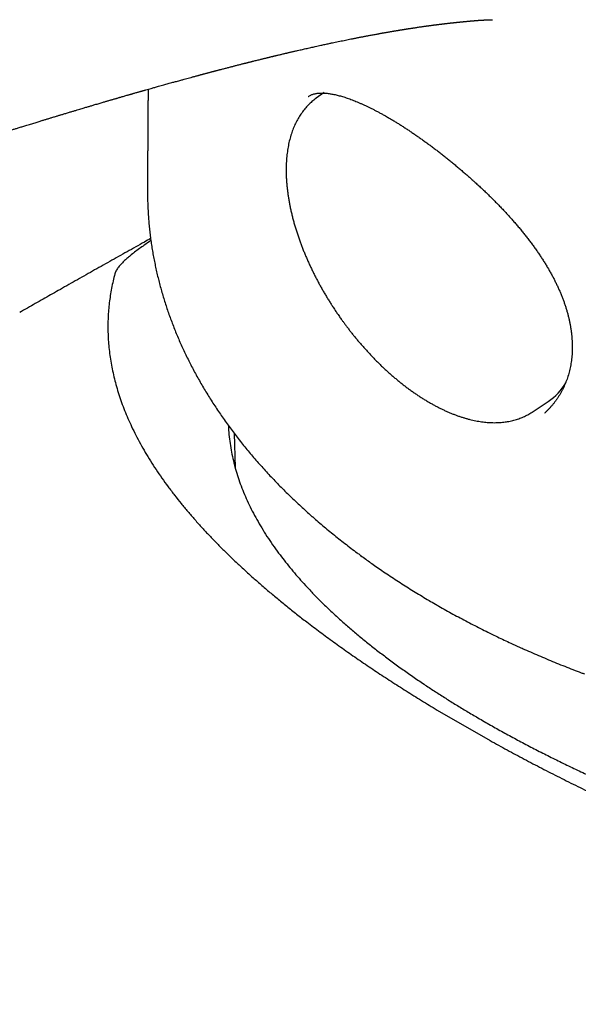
# Model space of a CAD drawing. Header units: millimetres. Extents: x 8 to 551, y 12 to 391.
# Tile 8 of 19: x 477 to 492, y 132 to 158. Entities that reach past the tile are written whole.
import ezdxf

# ---------------------------------------------------------------- set-up
doc = ezdxf.new("R2010")
doc.units = ezdxf.units.MM

msp = doc.modelspace()

# ---------------------------------------------------------------- linework, layer by layer
at = {"color": 7, "linetype": 'Continuous', "lineweight": 30}
for p, q in [((484.547, 155.799), (484.535, 155.79)), ((484.762, 155.954), (484.547, 155.799)), ((480.04, 153.34), (480.04, 153.341)), ((490.319, 147.416), (490.747, 147.698)), ((490.306, 147.407), (490.319, 147.416)), ((490.644, 147.386), (490.645, 147.387)), ((482.354, 146.849), (482.383, 145.926)), ((482.371, 145.969), (482.379, 146.027)), ((487.778, 139.454), (489.192, 138.638))]:
    msp.add_line(p, q, dxfattribs=at)
msp.add_arc((489.931, 148.918), 1.468, 303.7803, 330.7362, dxfattribs=at)
for points, knots in [([(488.013, 157.797), (488.022, 157.798), (488.037, 157.799), (488.058, 157.802), (488.075, 157.804), (488.087, 157.805), (488.098, 157.806), (488.108, 157.808), (488.121, 157.809), (488.136, 157.811), (488.155, 157.813), (488.174, 157.815), (488.194, 157.817), (488.211, 157.819), (488.225, 157.821), (488.238, 157.822), (488.252, 157.824), (488.265, 157.825), (488.278, 157.826), (488.29, 157.828), (488.301, 157.829), (488.31, 157.83), (488.321, 157.831), (488.336, 157.833), (488.354, 157.834), (488.374, 157.836), (488.389, 157.838), (488.402, 157.839), (488.413, 157.841), (488.427, 157.842), (488.447, 157.844), (488.471, 157.846), (488.498, 157.849), (488.524, 157.851), (488.551, 157.854), (488.575, 157.856), (488.6, 157.859), (488.619, 157.86), (488.636, 157.862), (488.649, 157.863), (488.663, 157.864), (488.674, 157.865), (488.684, 157.866), (488.692, 157.867), (488.7, 157.867), (488.709, 157.868), (488.72, 157.869), (488.734, 157.87), (488.749, 157.871), (488.762, 157.873), (488.776, 157.874), (488.789, 157.875), (488.802, 157.876), (488.812, 157.876), (488.82, 157.877), (488.828, 157.878), (488.837, 157.878), (488.847, 157.879), (488.859, 157.88), (488.871, 157.881), (488.882, 157.882), (488.893, 157.882), (488.906, 157.883), (488.921, 157.884), (488.935, 157.885), (488.947, 157.886), (488.959, 157.887), (488.973, 157.888), (488.986, 157.888), (488.998, 157.889), (489.007, 157.89), (489.016, 157.89), (489.025, 157.891), (489.034, 157.891), (489.043, 157.892), (489.05, 157.892), (489.056, 157.892), (489.063, 157.893), (489.069, 157.893), (489.078, 157.894), (489.089, 157.894), (489.1, 157.895), (489.108, 157.895), (489.117, 157.895), (489.126, 157.896), (489.136, 157.896), (489.144, 157.896), (489.15, 157.897), (489.156, 157.897), (489.161, 157.897), (489.166, 157.897), (489.174, 157.897), (489.182, 157.898), (489.191, 157.898), (489.198, 157.898), (489.206, 157.898), (489.211, 157.898), (489.216, 157.898), (489.221, 157.899), (489.226, 157.899), (489.23, 157.899), (489.234, 157.899), (489.237, 157.899), (489.241, 157.899), (489.244, 157.899), (489.247, 157.899), (489.249, 157.899), (489.25, 157.899), (489.252, 157.899), (489.253, 157.899), (489.254, 157.899), (489.255, 157.899), (489.256, 157.899), (489.256, 157.899), (489.257, 157.899), (489.257, 157.899), (489.258, 157.899), (489.258, 157.899), (489.257, 157.899), (489.258, 157.899), (489.258, 157.899), (489.258, 157.899)], [0, 0, 0, 0, 0.011207, 0.020406, 0.0276, 0.032794, 0.037164, 0.04166, 0.046277, 0.054594, 0.062655, 0.072204, 0.081024, 0.089093, 0.095432, 0.100978, 0.107241, 0.114147, 0.119916, 0.125821, 0.130976, 0.135246, 0.139748, 0.145847, 0.157234, 0.166888, 0.174413, 0.180656, 0.185923, 0.192845, 0.202271, 0.215188, 0.228942, 0.244481, 0.256195, 0.272148, 0.284925, 0.297439, 0.304739, 0.313217, 0.321026, 0.327703, 0.333356, 0.338309, 0.342708, 0.347305, 0.353562, 0.36408, 0.373412, 0.381279, 0.388897, 0.399444, 0.406898, 0.413335, 0.419021, 0.424092, 0.429796, 0.437062, 0.444814, 0.45419, 0.462135, 0.469374, 0.478473, 0.490315, 0.501352, 0.509939, 0.519055, 0.531053, 0.543681, 0.552327, 0.560533, 0.567594, 0.576046, 0.584691, 0.592969, 0.599752, 0.605401, 0.611039, 0.617454, 0.625698, 0.638846, 0.650254, 0.659321, 0.668184, 0.679512, 0.692808, 0.702926, 0.710653, 0.717596, 0.724653, 0.732216, 0.741001, 0.756821, 0.771339, 0.783748, 0.796375, 0.80755, 0.816456, 0.826974, 0.839066, 0.850519, 0.859429, 0.868044, 0.877734, 0.890009, 0.901324, 0.910294, 0.915866, 0.921749, 0.92906, 0.937203, 0.945097, 0.951211, 0.956726, 0.96228, 0.968327, 0.976033, 0.984012, 0.990942, 0.996723, 1, 1, 1, 1]), ([(449.491, 149.77), (449.491, 149.77), (449.507, 149.766), (449.536, 149.76), (449.577, 149.751), (449.618, 149.743), (449.657, 149.735), (449.7, 149.726), (449.74, 149.718), (449.781, 149.71), (449.822, 149.703), (449.861, 149.695), (449.903, 149.688), (449.941, 149.681), (449.98, 149.674), (450.018, 149.667), (450.055, 149.661), (450.093, 149.655), (450.133, 149.648), (450.173, 149.642), (450.207, 149.636), (450.238, 149.631), (450.27, 149.626), (450.304, 149.621), (450.351, 149.614), (450.402, 149.607), (450.461, 149.599), (450.514, 149.591), (450.565, 149.585), (450.606, 149.579), (450.638, 149.575), (450.67, 149.571), (450.704, 149.567), (450.739, 149.563), (450.771, 149.559), (450.802, 149.555), (450.835, 149.552), (450.87, 149.548), (450.908, 149.543), (450.945, 149.539), (450.99, 149.535), (451.038, 149.53), (451.096, 149.524), (451.147, 149.519), (451.191, 149.515), (451.226, 149.512), (451.255, 149.509), (451.283, 149.507), (451.31, 149.505), (451.34, 149.502), (451.375, 149.499), (451.415, 149.496), (451.459, 149.492), (451.502, 149.489), (451.545, 149.486), (451.586, 149.483), (451.629, 149.48), (451.706, 149.475), (451.82, 149.467), (451.968, 149.459), (452.113, 149.451), (452.253, 149.444), (452.356, 149.44), (452.427, 149.437), (452.474, 149.435), (452.527, 149.433), (452.58, 149.432), (452.629, 149.43), (452.676, 149.429), (452.722, 149.427), (452.767, 149.426), (452.808, 149.425), (452.847, 149.424), (452.886, 149.423), (452.923, 149.422), (452.959, 149.422), (452.997, 149.421), (453.037, 149.42), (453.082, 149.42), (453.134, 149.419), (453.186, 149.418), (453.233, 149.418), (453.279, 149.418), (453.326, 149.417), (453.375, 149.417), (453.422, 149.417), (453.467, 149.417), (453.514, 149.417), (453.564, 149.417), (453.62, 149.417), (453.681, 149.418), (453.738, 149.418), (453.791, 149.419), (453.837, 149.419), (453.881, 149.42), (453.92, 149.421), (453.962, 149.421), (454.008, 149.422), (454.062, 149.423), (454.116, 149.425), (454.164, 149.426), (454.205, 149.427), (454.239, 149.428), (454.276, 149.429), (454.311, 149.43), (454.344, 149.431), (454.374, 149.432), (454.406, 149.433), (454.442, 149.434), (454.482, 149.436), (454.521, 149.437), (454.557, 149.439), (454.59, 149.44), (454.621, 149.441), (454.652, 149.443), (454.686, 149.444), (454.723, 149.446), (454.765, 149.448), (454.809, 149.45), (454.852, 149.452), (454.892, 149.454), (454.928, 149.456), (454.965, 149.458), (455.004, 149.46), (455.044, 149.462), (455.083, 149.464), (455.129, 149.467), (455.182, 149.47), (455.242, 149.474), (455.301, 149.478), (455.36, 149.482), (455.418, 149.485), (455.466, 149.489), (455.502, 149.491), (455.528, 149.493), (455.554, 149.495), (455.58, 149.497), (455.61, 149.499), (455.645, 149.502), (455.684, 149.505), (455.726, 149.508), (455.766, 149.511), (455.802, 149.514), (455.839, 149.517), (455.878, 149.521), (455.922, 149.524), (455.969, 149.528), (456.02, 149.533), (456.08, 149.538), (456.148, 149.544), (456.215, 149.551), (456.274, 149.556), (456.326, 149.561), (456.38, 149.567), (456.441, 149.573), (456.501, 149.579), (456.559, 149.585), (456.609, 149.59), (456.653, 149.595), (456.691, 149.599), (456.723, 149.603), (456.755, 149.606), (456.789, 149.61), (456.826, 149.614), (456.869, 149.619), (456.917, 149.625), (456.966, 149.63), (457.013, 149.636), (457.056, 149.641), (457.095, 149.646), (457.132, 149.65), (457.169, 149.655), (457.209, 149.66), (457.254, 149.665), (457.303, 149.672), (457.355, 149.678), (457.405, 149.685), (457.451, 149.691), (457.494, 149.696), (457.535, 149.702), (457.576, 149.707), (457.613, 149.712), (457.647, 149.717), (457.68, 149.722), (457.716, 149.727), (457.758, 149.732), (457.807, 149.739), (457.858, 149.747), (457.907, 149.754), (457.953, 149.76), (457.998, 149.767), (458.047, 149.774), (458.098, 149.782), (458.154, 149.79), (458.21, 149.799), (458.264, 149.807), (458.31, 149.814), (458.348, 149.82), (458.382, 149.825), (458.419, 149.831), (458.461, 149.838), (458.509, 149.845), (458.561, 149.854), (458.616, 149.863), (458.669, 149.872), (458.718, 149.88), (458.764, 149.887), (458.807, 149.894), (458.846, 149.901), (458.886, 149.908), (458.927, 149.915), (458.971, 149.922), (459.013, 149.93), (459.055, 149.937), (459.094, 149.944), (459.127, 149.95), (459.157, 149.955), (459.189, 149.961), (459.225, 149.967), (459.272, 149.976), (459.328, 149.986), (459.393, 149.997), (459.456, 150.009), (459.515, 150.02), (459.568, 150.03), (459.61, 150.038), (459.644, 150.044), (459.677, 150.051), (459.718, 150.058), (459.765, 150.067), (459.81, 150.076), (459.85, 150.084), (459.883, 150.09), (459.911, 150.096), (459.936, 150.1), (459.961, 150.105), (459.989, 150.111), (460.027, 150.118), (460.074, 150.128), (460.128, 150.139), (460.186, 150.15), (460.244, 150.162), (460.299, 150.173), (460.35, 150.184), (460.401, 150.194), (460.452, 150.205), (460.507, 150.216), (460.565, 150.228), (460.625, 150.241), (460.687, 150.254), (460.75, 150.267), (460.808, 150.28), (460.863, 150.292), (460.93, 150.306), (461.012, 150.324), (461.11, 150.346), (461.204, 150.367), (461.299, 150.388), (461.391, 150.409), (461.47, 150.427), (461.536, 150.442), (461.589, 150.454), (461.644, 150.467), (461.699, 150.48), (461.749, 150.492), (461.791, 150.501), (461.825, 150.509), (461.859, 150.517), (461.897, 150.526), (461.944, 150.538), (461.998, 150.55), (462.055, 150.564), (462.11, 150.577), (462.159, 150.589), (462.2, 150.599), (462.237, 150.608), (462.275, 150.617), (462.319, 150.628), (462.365, 150.639), (462.405, 150.649), (462.438, 150.657), (462.464, 150.664), (462.489, 150.67), (462.512, 150.676), (462.533, 150.681), (462.553, 150.686), (462.574, 150.691), (462.6, 150.698), (462.633, 150.706), (462.671, 150.716), (462.71, 150.725), (462.746, 150.734), (462.779, 150.743), (462.81, 150.751), (462.84, 150.758), (462.868, 150.765), (462.893, 150.772), (462.914, 150.777), (462.932, 150.782), (462.952, 150.787), (462.975, 150.793), (463.003, 150.8), (463.038, 150.809), (463.075, 150.819), (463.114, 150.828), (463.15, 150.838), (463.19, 150.848), (463.233, 150.86), (463.278, 150.871), (463.318, 150.882), (463.356, 150.892), (463.395, 150.902), (463.441, 150.914), (463.496, 150.929), (463.558, 150.945), (463.622, 150.962), (463.674, 150.976), (463.711, 150.986), (463.738, 150.993), (463.768, 151.001), (463.803, 151.011), (463.853, 151.024), (463.913, 151.041), (463.98, 151.059), (464.041, 151.076), (464.096, 151.091), (464.142, 151.103), (464.181, 151.114), (464.212, 151.123), (464.237, 151.13), (464.257, 151.135), (464.277, 151.141), (464.301, 151.147), (464.332, 151.156), (464.366, 151.165), (464.409, 151.177), (464.46, 151.192), (464.518, 151.208), (464.57, 151.222), (464.616, 151.235), (464.657, 151.247), (464.698, 151.259), (464.747, 151.272), (464.803, 151.288), (464.863, 151.305), (464.925, 151.323), (464.986, 151.341), (465.045, 151.357), (465.099, 151.373), (465.148, 151.387), (465.192, 151.4), (465.234, 151.412), (465.275, 151.424), (465.317, 151.436), (465.36, 151.449), (465.409, 151.463), (465.464, 151.479), (465.517, 151.495), (465.567, 151.509), (465.608, 151.521), (465.646, 151.533), (465.679, 151.542), (465.705, 151.55), (465.726, 151.556), (465.743, 151.561), (465.762, 151.567), (465.785, 151.573), (465.816, 151.583), (465.857, 151.595), (465.9, 151.608), (465.94, 151.619), (465.971, 151.629), (465.996, 151.636), (466.019, 151.643), (466.044, 151.65), (466.072, 151.659), (466.124, 151.674), (466.197, 151.696), (466.288, 151.724), (466.375, 151.75), (466.46, 151.776), (466.536, 151.799), (466.604, 151.819), (466.664, 151.838), (466.725, 151.856), (466.784, 151.875), (466.841, 151.892), (466.898, 151.909), (466.957, 151.927), (467.02, 151.947), (467.086, 151.967), (467.15, 151.987), (467.211, 152.006), (467.268, 152.023), (467.325, 152.041), (467.386, 152.06), (467.457, 152.082), (467.533, 152.106), (467.609, 152.13), (467.68, 152.152), (467.747, 152.173), (467.816, 152.194), (467.904, 152.222), (468.014, 152.256), (468.113, 152.288), (468.184, 152.31), (468.223, 152.322), (468.257, 152.333), (468.288, 152.343), (468.323, 152.354), (468.366, 152.368), (468.416, 152.384), (468.467, 152.4), (468.518, 152.416), (468.566, 152.431), (468.614, 152.447), (468.666, 152.463), (468.723, 152.481), (468.786, 152.502), (468.851, 152.522), (468.916, 152.543), (468.979, 152.563), (469.037, 152.582), (469.093, 152.6), (469.153, 152.619), (469.22, 152.64), (469.293, 152.664), (469.367, 152.688), (469.459, 152.718), (469.565, 152.752), (469.682, 152.789), (469.794, 152.826), (469.904, 152.861), (470.007, 152.895), (470.102, 152.926), (470.192, 152.955), (470.284, 152.985), (470.376, 153.015), (470.464, 153.043), (470.544, 153.069), (470.619, 153.094), (470.69, 153.117), (470.758, 153.139), (470.822, 153.16), (470.883, 153.18), (470.944, 153.2), (471.011, 153.222), (471.088, 153.247), (471.172, 153.274), (471.264, 153.304), (471.363, 153.337), (471.471, 153.372), (471.587, 153.41), (471.705, 153.448), (471.827, 153.488), (471.95, 153.528), (472.08, 153.571), (472.216, 153.615), (472.354, 153.66), (472.49, 153.704), (472.619, 153.747), (472.742, 153.787), (472.866, 153.827), (472.989, 153.867), (473.111, 153.907), (473.225, 153.943), (473.329, 153.977), (473.425, 154.008), (473.508, 154.035), (473.58, 154.058), (473.641, 154.078), (473.699, 154.096), (473.756, 154.115), (473.816, 154.134), (473.88, 154.155), (473.947, 154.177), (474.021, 154.2), (474.095, 154.224), (474.17, 154.248), (474.245, 154.272), (474.322, 154.296), (474.397, 154.321), (474.476, 154.346), (474.558, 154.372), (474.643, 154.399), (474.723, 154.425), (474.801, 154.449), (474.878, 154.474), (474.957, 154.499), (475.033, 154.523), (475.108, 154.547), (475.181, 154.57), (475.256, 154.594), (475.336, 154.619), (475.417, 154.645), (475.498, 154.67), (475.574, 154.694), (475.646, 154.717), (475.718, 154.739), (475.788, 154.761), (475.861, 154.784), (475.935, 154.807), (476.011, 154.831), (476.087, 154.854), (476.16, 154.877), (476.237, 154.901), (476.316, 154.926), (476.398, 154.951), (476.48, 154.977), (476.552, 154.999), (476.612, 155.018), (476.661, 155.033), (476.71, 155.048), (476.762, 155.064), (476.821, 155.082), (476.883, 155.101), (476.946, 155.12), (477.005, 155.138), (477.063, 155.156), (477.118, 155.173), (477.168, 155.188), (477.21, 155.201), (477.247, 155.212), (477.284, 155.224), (477.323, 155.235), (477.364, 155.248), (477.405, 155.26), (477.446, 155.273), (477.49, 155.286), (477.535, 155.3), (477.581, 155.314), (477.624, 155.327), (477.662, 155.338), (477.696, 155.349), (477.73, 155.359), (477.767, 155.37), (477.809, 155.383), (477.855, 155.397), (477.903, 155.411), (477.952, 155.426), (478.012, 155.444), (478.081, 155.464), (478.158, 155.488), (478.228, 155.508), (478.29, 155.527), (478.343, 155.543), (478.392, 155.557), (478.438, 155.571), (478.479, 155.583), (478.52, 155.595), (478.563, 155.608), (478.611, 155.622), (478.663, 155.638), (478.72, 155.654), (478.776, 155.671), (478.828, 155.686), (478.875, 155.7), (478.916, 155.712), (478.954, 155.723), (478.991, 155.734), (479.027, 155.745), (479.063, 155.755), (479.098, 155.765), (479.134, 155.776), (479.171, 155.786), (479.206, 155.797), (479.239, 155.806), (479.271, 155.816), (479.306, 155.826), (479.345, 155.837), (479.389, 155.85), (479.437, 155.864), (479.483, 155.877), (479.522, 155.888), (479.552, 155.897), (479.575, 155.904), (479.593, 155.909), (479.609, 155.913), (479.626, 155.918), (479.648, 155.924), (479.678, 155.933), (479.715, 155.944), (479.753, 155.954), (479.789, 155.965), (479.82, 155.974), (479.849, 155.982), (479.873, 155.989), (479.891, 155.994), (479.905, 155.998), (479.919, 156.002), (479.935, 156.006), (479.952, 156.011), (479.971, 156.016), (480.033, 156.034), (480.12, 156.059), (480.235, 156.091), (480.348, 156.123), (480.468, 156.156), (480.594, 156.192), (480.707, 156.223), (480.821, 156.254), (480.921, 156.282), (481.013, 156.307), (481.09, 156.328), (481.165, 156.348), (481.242, 156.369), (481.305, 156.386), (481.352, 156.399), (481.383, 156.407), (481.414, 156.416), (481.442, 156.423), (481.467, 156.43), (481.489, 156.436), (481.511, 156.442), (481.536, 156.448), (481.564, 156.456), (481.592, 156.463), (481.619, 156.47), (481.649, 156.478), (481.68, 156.487), (481.711, 156.495), (481.738, 156.502), (481.76, 156.508), (481.781, 156.513), (481.803, 156.519), (481.827, 156.525), (481.851, 156.532), (481.876, 156.538), (481.903, 156.545), (481.929, 156.552), (481.953, 156.559), (481.973, 156.564), (481.99, 156.568), (482.016, 156.575), (482.051, 156.584), (482.097, 156.596), (482.143, 156.608), (482.189, 156.62), (482.232, 156.631), (482.274, 156.642), (482.314, 156.652), (482.353, 156.662), (482.392, 156.672), (482.435, 156.683), (482.479, 156.694), (482.523, 156.705), (482.561, 156.715), (482.595, 156.724), (482.621, 156.73), (482.64, 156.735), (482.657, 156.74), (482.677, 156.744), (482.7, 156.75), (482.725, 156.757), (482.752, 156.763), (482.779, 156.77), (482.805, 156.777), (482.828, 156.782), (482.857, 156.79), (482.894, 156.799), (482.942, 156.811), (482.995, 156.824), (483.044, 156.836), (483.086, 156.846), (483.122, 156.855), (483.156, 156.864), (483.188, 156.871), (483.214, 156.878), (483.238, 156.883), (483.262, 156.889), (483.29, 156.896), (483.321, 156.904), (483.352, 156.911), (483.381, 156.918), (483.406, 156.924), (483.426, 156.929), (483.446, 156.934), (483.467, 156.939), (483.493, 156.945), (483.527, 156.953), (483.568, 156.963), (483.61, 156.973), (483.652, 156.983), (483.692, 156.992), (483.728, 157.001), (483.759, 157.008), (483.789, 157.015), (483.822, 157.023), (483.86, 157.032), (483.9, 157.041), (483.94, 157.05), (483.979, 157.059), (484.048, 157.075), (484.144, 157.097), (484.273, 157.126), (484.398, 157.155), (484.531, 157.184), (484.658, 157.212), (484.782, 157.239), (484.886, 157.261), (484.977, 157.28), (485.056, 157.297), (485.134, 157.314), (485.213, 157.33), (485.288, 157.345), (485.363, 157.361), (485.437, 157.376), (485.504, 157.389), (485.559, 157.4), (485.601, 157.408), (485.642, 157.416), (485.684, 157.425), (485.728, 157.433), (485.77, 157.441), (485.809, 157.449), (485.843, 157.455), (485.874, 157.461), (485.902, 157.466), (485.931, 157.472), (485.97, 157.479), (486.017, 157.488), (486.071, 157.498), (486.122, 157.507), (486.171, 157.516), (486.211, 157.524), (486.245, 157.53), (486.275, 157.535), (486.305, 157.541), (486.335, 157.546), (486.365, 157.551), (486.393, 157.556), (486.42, 157.561), (486.446, 157.565), (486.474, 157.57), (486.501, 157.575), (486.531, 157.58), (486.564, 157.586), (486.599, 157.592), (486.632, 157.597), (486.661, 157.602), (486.687, 157.607), (486.71, 157.61), (486.732, 157.614), (486.752, 157.617), (486.771, 157.621), (486.79, 157.624), (486.809, 157.627), (486.829, 157.63), (486.851, 157.633), (486.873, 157.637), (486.896, 157.641), (486.918, 157.644), (486.939, 157.648), (486.956, 157.65), (486.971, 157.653), (486.99, 157.656), (487.014, 157.659), (487.041, 157.664), (487.066, 157.668), (487.091, 157.671), (487.114, 157.675), (487.139, 157.679), (487.17, 157.683), (487.21, 157.689), (487.258, 157.696), (487.307, 157.704), (487.353, 157.71), (487.394, 157.716), (487.433, 157.722), (487.467, 157.727), (487.497, 157.731), (487.524, 157.734), (487.553, 157.738), (487.585, 157.743), (487.617, 157.747), (487.645, 157.751), (487.67, 157.754), (487.692, 157.757), (487.713, 157.76), (487.732, 157.762), (487.749, 157.765), (487.766, 157.767), (487.785, 157.769), (487.809, 157.772), (487.837, 157.776), (487.868, 157.779), (487.894, 157.783), (487.917, 157.785), (487.937, 157.788), (487.959, 157.791), (487.985, 157.794), (488.003, 157.796), (488.013, 157.797)], [0, 0, 0, 0, 0.0000157, 0.0010063, 0.0019181, 0.0026777, 0.003654, 0.0044391, 0.0053993, 0.0062848, 0.0070372, 0.0080676, 0.008793, 0.0097353, 0.0105427, 0.0113006, 0.0122052, 0.0128985, 0.0137606, 0.0147655, 0.0154597, 0.0159764, 0.0167165, 0.0175116, 0.0181827, 0.0197245, 0.0207568, 0.021989, 0.0231467, 0.023991, 0.024645, 0.0251815, 0.0260516, 0.0268179, 0.0274676, 0.0281036, 0.0288113, 0.0295435, 0.0303527, 0.0312557, 0.0319546, 0.0332594, 0.0343498, 0.0356589, 0.0365497, 0.0371912, 0.037902, 0.0384356, 0.0389829, 0.0396725, 0.0403446, 0.0412599, 0.0423088, 0.0431756, 0.0440539, 0.0450771, 0.0458478, 0.046835, 0.050116, 0.0533401, 0.0565694, 0.0597184, 0.0625116, 0.063389, 0.0643829, 0.0656317, 0.0668509, 0.0678835, 0.0688362, 0.0699606, 0.0709323, 0.0717749, 0.0726466, 0.0735212, 0.0743009, 0.0750861, 0.075922, 0.0767535, 0.0777143, 0.0789161, 0.0801258, 0.0811427, 0.0819962, 0.083138, 0.0842618, 0.0852256, 0.0862333, 0.0871928, 0.088298, 0.089505, 0.0908771, 0.092287, 0.0932869, 0.0943437, 0.0952908, 0.0961348, 0.0969183, 0.0980626, 0.0991726, 0.1004221, 0.101616, 0.1023186, 0.1031017, 0.1039069, 0.1047071, 0.105445, 0.1060317, 0.1066904, 0.1075273, 0.1084401, 0.1092957, 0.1100903, 0.1108028, 0.1114704, 0.1121475, 0.1128566, 0.1136563, 0.1146077, 0.1155992, 0.1165666, 0.1174449, 0.1182317, 0.1189587, 0.1198853, 0.1207492, 0.1215912, 0.1224853, 0.123751, 0.125137, 0.126387, 0.1276931, 0.1290213, 0.1302239, 0.1308336, 0.1313999, 0.1319611, 0.1325262, 0.1331385, 0.1339181, 0.134813, 0.1357783, 0.1366748, 0.1374704, 0.1381387, 0.1391078, 0.1400478, 0.1410582, 0.1421944, 0.1434443, 0.1450607, 0.1466616, 0.1478756, 0.1489766, 0.1501428, 0.1514735, 0.152965, 0.1541349, 0.1553244, 0.1562998, 0.1570816, 0.1578013, 0.1584843, 0.1592109, 0.1600089, 0.1609655, 0.1620947, 0.1632074, 0.1642339, 0.1651881, 0.1660703, 0.166864, 0.1676122, 0.1685159, 0.1695437, 0.1706412, 0.1718022, 0.1729734, 0.1740082, 0.1748811, 0.1757912, 0.1767555, 0.1776105, 0.1783177, 0.1790275, 0.1797918, 0.1807004, 0.181866, 0.1830812, 0.1841343, 0.1851419, 0.1861544, 0.1871666, 0.1883741, 0.1896128, 0.1908984, 0.1921382, 0.1932683, 0.1940016, 0.1946903, 0.1955216, 0.196483, 0.1975072, 0.1987593, 0.200033, 0.2012013, 0.2022798, 0.203333, 0.2043172, 0.2051651, 0.2059791, 0.2070178, 0.2079616, 0.2089197, 0.2098918, 0.2107932, 0.2115183, 0.2121225, 0.212837, 0.2136796, 0.2145932, 0.2160195, 0.2174916, 0.2189399, 0.2203178, 0.221504, 0.2225194, 0.2231441, 0.2238297, 0.2247812, 0.2259405, 0.2269906, 0.2278878, 0.2286359, 0.2292669, 0.22979, 0.2303156, 0.2309617, 0.2317284, 0.2328918, 0.2341374, 0.2354531, 0.2368479, 0.2380649, 0.2392204, 0.2403506, 0.2414879, 0.2427748, 0.2441, 0.245468, 0.2468842, 0.2483497, 0.2497309, 0.2509033, 0.2520749, 0.2543804, 0.2564815, 0.2588007, 0.2608783, 0.2629821, 0.2651487, 0.2663334, 0.2675523, 0.2688093, 0.2701053, 0.2713844, 0.2722541, 0.2729957, 0.2737327, 0.2746126, 0.2756353, 0.2769933, 0.2783142, 0.2795973, 0.2807566, 0.2817338, 0.2824548, 0.2833276, 0.2843592, 0.2854643, 0.2865178, 0.2871496, 0.2877609, 0.2883487, 0.2888889, 0.2893763, 0.2898107, 0.290239, 0.2908206, 0.2916084, 0.2925573, 0.2934745, 0.2943143, 0.2950767, 0.2957617, 0.2965142, 0.2971549, 0.2977188, 0.2982086, 0.2986242, 0.2990136, 0.2995623, 0.3002213, 0.3010297, 0.3019542, 0.3028509, 0.3037031, 0.3045109, 0.3056612, 0.306706, 0.307639, 0.3084604, 0.3093422, 0.3104153, 0.3116408, 0.3132189, 0.3147432, 0.316175, 0.3168021, 0.3173984, 0.3180538, 0.3188803, 0.3198628, 0.3215796, 0.3231516, 0.3245786, 0.3258607, 0.3269896, 0.3278531, 0.3285821, 0.3291766, 0.3296391, 0.3300151, 0.3305806, 0.3313355, 0.3321701, 0.3329879, 0.3344065, 0.3357717, 0.3370509, 0.3381423, 0.3390384, 0.3399212, 0.34107, 0.342465, 0.3439062, 0.3453748, 0.3468503, 0.3482468, 0.3495545, 0.350706, 0.3517464, 0.3527005, 0.353667, 0.3546551, 0.3556971, 0.3568062, 0.3581183, 0.3596332, 0.360621, 0.3616616, 0.3625884, 0.3633598, 0.3639856, 0.3644504, 0.3648346, 0.3652698, 0.3657577, 0.3665225, 0.3674991, 0.3686883, 0.3696198, 0.3703607, 0.3709088, 0.3714166, 0.3720138, 0.3727004, 0.3734353, 0.3757516, 0.3779699, 0.3800306, 0.3820243, 0.3840949, 0.3855016, 0.386947, 0.388428, 0.3899182, 0.3912876, 0.3925482, 0.3940065, 0.3955705, 0.3971806, 0.398793, 0.4002564, 0.4015893, 0.4029649, 0.4044333, 0.4060492, 0.4081001, 0.4099817, 0.4116704, 0.4132693, 0.414904, 0.4166784, 0.4197537, 0.4229601, 0.424, 0.4249553, 0.4257932, 0.4265144, 0.4272536, 0.4283667, 0.4296581, 0.4309502, 0.4321852, 0.4333645, 0.434532, 0.4357097, 0.4372233, 0.4387714, 0.4403685, 0.4420145, 0.4435988, 0.4450252, 0.4463018, 0.4477819, 0.4494493, 0.4513011, 0.4531864, 0.4550186, 0.4581577, 0.4610799, 0.463778, 0.4665013, 0.4693379, 0.4714552, 0.4736942, 0.4760549, 0.4784354, 0.4806353, 0.4826491, 0.484477, 0.4863082, 0.4880347, 0.4896601, 0.4911845, 0.492623, 0.4943577, 0.4962977, 0.4984431, 0.5007937, 0.5033497, 0.5061111, 0.5090778, 0.5122498, 0.5152665, 0.518448, 0.5217946, 0.5253061, 0.5289642, 0.532468, 0.5358128, 0.5389985, 0.5420251, 0.5454209, 0.5485912, 0.5515361, 0.5542553, 0.5567491, 0.5590172, 0.560778, 0.5623738, 0.5638216, 0.5653156, 0.5669105, 0.5685752, 0.5703371, 0.5722459, 0.5743707, 0.5762264, 0.5782208, 0.5803038, 0.5823095, 0.5842246, 0.5865955, 0.5888301, 0.5909963, 0.5930089, 0.5950441, 0.5971356, 0.5993282, 0.6011738, 0.6031284, 0.6051919, 0.6072499, 0.6095579, 0.6117117, 0.6137214, 0.6156654, 0.6175599, 0.6194958, 0.6213968, 0.6234359, 0.6255128, 0.6275504, 0.6295488, 0.6315091, 0.6337732, 0.6359922, 0.6382207, 0.6404594, 0.6418554, 0.6431414, 0.6444102, 0.6458488, 0.6474625, 0.6492437, 0.6509301, 0.652564, 0.6541455, 0.6556745, 0.6570964, 0.6582109, 0.6591814, 0.6601337, 0.6612922, 0.6623503, 0.6635136, 0.6646688, 0.6658019, 0.667122, 0.6684103, 0.6696023, 0.6706503, 0.6715544, 0.6724349, 0.6734604, 0.6746319, 0.675934, 0.6772721, 0.6786302, 0.6800083, 0.682212, 0.6843762, 0.686457, 0.6880588, 0.6895444, 0.6909131, 0.692172, 0.6933248, 0.6944101, 0.6955813, 0.6969308, 0.6984231, 0.7000045, 0.7016745, 0.7031171, 0.7044386, 0.7055963, 0.7065963, 0.7076144, 0.7087319, 0.7096753, 0.7106573, 0.7116758, 0.7127307, 0.7137447, 0.7146172, 0.7155348, 0.7164964, 0.717606, 0.7188494, 0.7202152, 0.7217033, 0.7227297, 0.723584, 0.7242465, 0.7247173, 0.7251115, 0.7255906, 0.7261557, 0.727026, 0.7280926, 0.7293741, 0.7302297, 0.73116, 0.7320483, 0.7327301, 0.7332117, 0.7335707, 0.733971, 0.7344156, 0.7349045, 0.7354378, 0.7360269, 0.7402464, 0.7429263, 0.7459717, 0.749972, 0.7533184, 0.756987, 0.7597824, 0.7632942, 0.7656615, 0.7679065, 0.7700478, 0.7722574, 0.7746513, 0.7755615, 0.7764762, 0.7773954, 0.7782553, 0.7789757, 0.7795969, 0.7802072, 0.7809618, 0.7818146, 0.7826471, 0.7834533, 0.7842331, 0.7852723, 0.7862203, 0.7870118, 0.7876461, 0.7881883, 0.7888537, 0.7896626, 0.790314, 0.7910455, 0.7918569, 0.7927095, 0.7934315, 0.7940023, 0.794461, 0.7949784, 0.7962742, 0.7976798, 0.7990757, 0.8004381, 0.8017349, 0.80299, 0.8042451, 0.8053573, 0.8064981, 0.807786, 0.8092098, 0.8105263, 0.8117188, 0.8127481, 0.81358, 0.8140501, 0.8145462, 0.8151326, 0.8158208, 0.8166549, 0.8174156, 0.818269, 0.8191162, 0.8198258, 0.8203972, 0.8217242, 0.8232154, 0.8248599, 0.8265689, 0.8276645, 0.8287657, 0.8298718, 0.8308608, 0.8316488, 0.832295, 0.8330683, 0.8339483, 0.8348911, 0.8358952, 0.8368602, 0.8375869, 0.8381664, 0.8387657, 0.8394083, 0.840116, 0.8412718, 0.8425592, 0.843902, 0.8452407, 0.8464986, 0.8476585, 0.8486091, 0.8494384, 0.8504793, 0.8516793, 0.8529971, 0.8542759, 0.8554888, 0.8567117, 0.8608158, 0.8646476, 0.8689927, 0.8728792, 0.8775812, 0.8812641, 0.8850318, 0.8877506, 0.8902644, 0.8929285, 0.8954889, 0.8981618, 0.9004654, 0.903049, 0.9056782, 0.9072832, 0.9086088, 0.9099455, 0.9114815, 0.9130227, 0.9144426, 0.9158077, 0.9170315, 0.9180306, 0.9189802, 0.9199745, 0.9211275, 0.9230513, 0.9249052, 0.9268109, 0.9285052, 0.9300833, 0.9310408, 0.9321561, 0.9332614, 0.9343204, 0.9353909, 0.9364375, 0.9373689, 0.9383509, 0.9393075, 0.9403162, 0.9414004, 0.9425918, 0.9439401, 0.9451433, 0.9462471, 0.9471798, 0.9480291, 0.9488343, 0.949603, 0.950283, 0.9509866, 0.9517095, 0.9524426, 0.9532209, 0.9541419, 0.9549613, 0.9558303, 0.9566653, 0.957294, 0.9577731, 0.9583467, 0.959423, 0.9604796, 0.961464, 0.9624013, 0.963302, 0.964196, 0.9652337, 0.966948, 0.9688351, 0.9708708, 0.9727301, 0.9743029, 0.9757618, 0.9773835, 0.978385, 0.9794624, 0.9806334, 0.981931, 0.9833078, 0.9845904, 0.9854292, 0.986411, 0.987312, 0.9880573, 0.9887523, 0.9894564, 0.9901315, 0.9911533, 0.9925048, 0.9937045, 0.9950252, 0.9958134, 0.996642, 0.9975821, 0.9986863, 1, 1, 1, 1]), ([(480.055, 156.04), (480.055, 156.033), (480.055, 156.004), (480.054, 155.951), (480.054, 155.879), (480.053, 155.793), (480.052, 155.694), (480.051, 155.583), (480.05, 155.466), (480.049, 155.343), (480.048, 155.214), (480.048, 155.095), (480.047, 154.986), (480.046, 154.888), (480.046, 154.784), (480.045, 154.673), (480.044, 154.557), (480.044, 154.436), (480.043, 154.309), (480.042, 154.176), (480.042, 154.027), (480.041, 153.862), (480.04, 153.679), (480.04, 153.504), (480.039, 153.391), (480.039, 153.341)], [0, 0, 0, 0, 0.008147, 0.031897, 0.0587, 0.088557, 0.127464, 0.168606, 0.211919, 0.257404, 0.305061, 0.354889, 0.389594, 0.425757, 0.464273, 0.50516, 0.54842, 0.593216, 0.6403, 0.689672, 0.741332, 0.805816, 0.873542, 0.944511, 1, 1, 1, 1]), ([(484.535, 155.791), (484.518, 155.778), (484.484, 155.752), (484.433, 155.71), (484.383, 155.665), (484.335, 155.618), (484.288, 155.568), (484.243, 155.516), (484.2, 155.462), (484.158, 155.406), (484.119, 155.348), (484.081, 155.288), (484.045, 155.226), (484.011, 155.161), (483.979, 155.095), (483.949, 155.027), (483.921, 154.956), (483.895, 154.884), (483.871, 154.81), (483.848, 154.734), (483.828, 154.657), (483.81, 154.577), (483.794, 154.496), (483.781, 154.413), (483.769, 154.329), (483.759, 154.243), (483.752, 154.155), (483.746, 154.066), (483.743, 153.975), (483.742, 153.883), (483.743, 153.79), (483.746, 153.695), (483.752, 153.599), (483.759, 153.502), (483.769, 153.404), (483.781, 153.304), (483.795, 153.204), (483.811, 153.102), (483.829, 152.999), (483.849, 152.896), (483.872, 152.791), (483.897, 152.686), (483.923, 152.58), (483.952, 152.473), (483.984, 152.366), (484.017, 152.258), (484.052, 152.149), (484.088, 152.043), (484.125, 151.941), (484.162, 151.842), (484.201, 151.743), (484.241, 151.645), (484.283, 151.546), (484.326, 151.447), (484.371, 151.349), (484.417, 151.25), (484.464, 151.152), (484.513, 151.055), (484.564, 150.957), (484.615, 150.86), (484.668, 150.764), (484.722, 150.669), (484.777, 150.574), (484.832, 150.481), (484.888, 150.39), (484.943, 150.303), (484.992, 150.227), (485.036, 150.16), (485.079, 150.094), (485.111, 150.048), (485.129, 150.022)], [0, 0, 0, 0, 0.013228, 0.027442, 0.041717, 0.056044, 0.070425, 0.084859, 0.099344, 0.11388, 0.128467, 0.143103, 0.157788, 0.172522, 0.187302, 0.202129, 0.217002, 0.231919, 0.246881, 0.261886, 0.276933, 0.292022, 0.307153, 0.322324, 0.337534, 0.352784, 0.368072, 0.383398, 0.398762, 0.414163, 0.429601, 0.445075, 0.460585, 0.476131, 0.491713, 0.507331, 0.522986, 0.538677, 0.554405, 0.570171, 0.585975, 0.601818, 0.617702, 0.633629, 0.6496, 0.665617, 0.681684, 0.697805, 0.712294, 0.72679, 0.741289, 0.75579, 0.770293, 0.784796, 0.799298, 0.813795, 0.828286, 0.842767, 0.857234, 0.871679, 0.886094, 0.900462, 0.914759, 0.928935, 0.94289, 0.956371, 0.969149, 0.978185, 0.987465, 1, 1, 1, 1]), ([(484.328, 155.844), (484.331, 155.846), (484.343, 155.854), (484.366, 155.868), (484.398, 155.884), (484.43, 155.897), (484.464, 155.909), (484.498, 155.918), (484.533, 155.926), (484.57, 155.932), (484.608, 155.936), (484.649, 155.939), (484.681, 155.94), (484.7, 155.94), (484.704, 155.94)], [0, 0, 0, 0, 0.031258, 0.137292, 0.242153, 0.344077, 0.442525, 0.537784, 0.622377, 0.711985, 0.80064, 0.888494, 0.975661, 1, 1, 1, 1]), ([(484.704, 155.939), (484.714, 155.939), (484.737, 155.939), (484.776, 155.938), (484.82, 155.934), (484.866, 155.929), (484.915, 155.922), (484.967, 155.914), (485.021, 155.903), (485.076, 155.891), (485.133, 155.877), (485.191, 155.861), (485.251, 155.844), (485.313, 155.825), (485.376, 155.804), (485.441, 155.781), (485.507, 155.756), (485.574, 155.73), (485.643, 155.702), (485.714, 155.672), (485.786, 155.64), (485.859, 155.606), (485.933, 155.571), (486.008, 155.534), (486.084, 155.496), (486.161, 155.456), (486.239, 155.415), (486.318, 155.371), (486.388, 155.332), (486.432, 155.306), (486.449, 155.296)], [0, 0, 0, 0, 0.024251, 0.061792, 0.094516, 0.128923, 0.165901, 0.202709, 0.239397, 0.276013, 0.312599, 0.349192, 0.385818, 0.422511, 0.459286, 0.496088, 0.532625, 0.569411, 0.606384, 0.64348, 0.680639, 0.717794, 0.754867, 0.7918, 0.828612, 0.86519, 0.902307, 0.939452, 0.976624, 1, 1, 1, 1]), ([(486.449, 155.297), (486.45, 155.296), (486.478, 155.28), (486.534, 155.247), (486.616, 155.198), (486.699, 155.147), (486.783, 155.095), (486.868, 155.041), (486.953, 154.986), (487.039, 154.929), (487.125, 154.871), (487.212, 154.812), (487.3, 154.751), (487.388, 154.688), (487.477, 154.624), (487.565, 154.559), (487.654, 154.493), (487.743, 154.426), (487.832, 154.358), (487.921, 154.288), (488.011, 154.218), (488.1, 154.146), (488.19, 154.073), (488.28, 153.998), (488.369, 153.923), (488.459, 153.847), (488.548, 153.769), (488.638, 153.691), (488.717, 153.62), (488.766, 153.576), (488.785, 153.558)], [0, 0, 0, 0, 0.0015023, 0.0384008, 0.0753308, 0.1122939, 0.1492917, 0.1863254, 0.2234086, 0.2604317, 0.2973914, 0.3345769, 0.3719329, 0.4094035, 0.4469319, 0.4844562, 0.521905, 0.5592225, 0.5963768, 0.6337144, 0.6713713, 0.7090322, 0.7467188, 0.7844581, 0.8222794, 0.8602118, 0.8982843, 0.936494, 0.974867, 1, 1, 1, 1]), ([(488.786, 153.558), (488.789, 153.555), (488.823, 153.525), (488.886, 153.467), (488.974, 153.385), (489.062, 153.302), (489.149, 153.218), (489.235, 153.133), (489.319, 153.049), (489.404, 152.963), (489.487, 152.876), (489.57, 152.789), (489.651, 152.701), (489.731, 152.613), (489.81, 152.524), (489.888, 152.434), (489.965, 152.344), (490.04, 152.253), (490.113, 152.163), (490.185, 152.071), (490.255, 151.98), (490.323, 151.888), (490.39, 151.796), (490.455, 151.704), (490.518, 151.612), (490.578, 151.52), (490.637, 151.428), (490.694, 151.336), (490.748, 151.244), (490.801, 151.151), (490.852, 151.059), (490.9, 150.968), (490.946, 150.876), (490.99, 150.784), (491.032, 150.693), (491.071, 150.602), (491.108, 150.511), (491.143, 150.421), (491.175, 150.331), (491.206, 150.242), (491.233, 150.153), (491.259, 150.065), (491.282, 149.977), (491.303, 149.889), (491.321, 149.802), (491.337, 149.716), (491.351, 149.631), (491.359, 149.569), (491.363, 149.536), (491.363, 149.531)], [0, 0, 0, 0, 0.00281, 0.025204, 0.047673, 0.07018, 0.092683, 0.115133, 0.137495, 0.159846, 0.18242, 0.204961, 0.227483, 0.250001, 0.272529, 0.295078, 0.317663, 0.340291, 0.36273, 0.38517, 0.407627, 0.430073, 0.452481, 0.474827, 0.497087, 0.51924, 0.541276, 0.563395, 0.585486, 0.607505, 0.629461, 0.651365, 0.673226, 0.695056, 0.716866, 0.738652, 0.760342, 0.781921, 0.803438, 0.824909, 0.846357, 0.867799, 0.889253, 0.910735, 0.932258, 0.953418, 0.974852, 0.996377, 1, 1, 1, 1]), ([(480.039, 153.34), (480.039, 153.294), (480.039, 153.229), (480.04, 153.164), (480.041, 153.145)], [0, 0, 0, 0, 0.707405, 1, 1, 1, 1]), ([(480.041, 153.142), (480.042, 153.108), (480.043, 153.022), (480.049, 152.882), (480.057, 152.721), (480.068, 152.561), (480.082, 152.401), (480.099, 152.241), (480.118, 152.081), (480.14, 151.922), (480.165, 151.762), (480.193, 151.602), (480.223, 151.442), (480.256, 151.283), (480.291, 151.124), (480.329, 150.966), (480.37, 150.808), (480.413, 150.65), (480.459, 150.493), (480.508, 150.336), (480.559, 150.18), (480.613, 150.024), (480.67, 149.868), (480.729, 149.712), (480.791, 149.557), (480.855, 149.403), (480.922, 149.248), (480.992, 149.094), (481.065, 148.941), (481.14, 148.788), (481.218, 148.635), (481.299, 148.482), (481.382, 148.33), (481.468, 148.179), (481.556, 148.029), (481.647, 147.879), (481.74, 147.73), (481.836, 147.581), (481.934, 147.433), (482.036, 147.286), (482.139, 147.139), (482.245, 146.994), (482.353, 146.849), (482.464, 146.705), (482.578, 146.561), (482.695, 146.417), (482.814, 146.274), (482.935, 146.133), (483.059, 145.992), (483.184, 145.853), (483.312, 145.715), (483.443, 145.577), (483.576, 145.44), (483.712, 145.303), (483.849, 145.168), (483.989, 145.034), (484.131, 144.901), (484.276, 144.769), (484.38, 144.675), (484.436, 144.626), (484.443, 144.62)], [0, 0, 0, 0, 0.0107753, 0.0280919, 0.0454083, 0.0627271, 0.0800523, 0.0973877, 0.1147372, 0.1321048, 0.1494943, 0.1669096, 0.1843545, 0.2018278, 0.2192401, 0.2366425, 0.2540405, 0.2714376, 0.2888362, 0.3062391, 0.3236496, 0.3410709, 0.3585058, 0.3759575, 0.3934289, 0.410923, 0.4284425, 0.4459902, 0.4635689, 0.4811812, 0.4988298, 0.5165172, 0.5342505, 0.5518446, 0.5695278, 0.587219, 0.6049212, 0.6226368, 0.6403688, 0.6581195, 0.6758918, 0.6937005, 0.7112313, 0.7291023, 0.7470067, 0.7649284, 0.7828497, 0.8007504, 0.8186146, 0.8364268, 0.8541633, 0.8721816, 0.8900926, 0.9079995, 0.9259046, 0.9438101, 0.9617179, 0.9796302, 0.9975492, 1, 1, 1, 1]), ([(480.123, 152.05), (480.068, 152.02), (479.857, 151.902), (479.492, 151.698), (479.03, 151.439), (478.569, 151.179), (478.111, 150.92), (477.671, 150.671), (477.245, 150.428), (476.902, 150.233), (476.694, 150.114), (476.625, 150.074)], [0, 0, 0, 0, 0.04681, 0.17805, 0.309247, 0.440403, 0.571521, 0.702604, 0.819032, 0.939885, 1, 1, 1, 1]), ([(480.131, 151.995), (480.071, 151.955), (479.966, 151.885), (479.821, 151.783), (479.695, 151.689), (479.585, 151.601), (479.489, 151.52), (479.407, 151.445), (479.332, 151.368), (479.275, 151.302), (479.234, 151.247), (479.207, 151.203), (479.184, 151.158), (479.174, 151.127), (479.169, 151.112)], [0, 0, 0, 0, 0.1466659, 0.2583879, 0.3701197, 0.4818285, 0.5664032, 0.6510322, 0.7356104, 0.8201158, 0.8650899, 0.9101194, 0.9550969, 1, 1, 1, 1]), ([(479.169, 151.112), (479.152, 151.047), (479.119, 150.918), (479.079, 150.723), (479.045, 150.529), (479.018, 150.334), (478.999, 150.139), (478.986, 149.944), (478.98, 149.749), (478.982, 149.549), (478.991, 149.346), (479.008, 149.138), (479.032, 148.93), (479.065, 148.722), (479.105, 148.514), (479.153, 148.305), (479.209, 148.097), (479.273, 147.886), (479.346, 147.673), (479.427, 147.458), (479.517, 147.243), (479.616, 147.023), (479.727, 146.798), (479.848, 146.568), (479.979, 146.339), (480.118, 146.109), (480.266, 145.88), (480.423, 145.65), (480.589, 145.421), (480.76, 145.196), (480.935, 144.975), (481.115, 144.758), (481.303, 144.541), (481.495, 144.326), (481.693, 144.114), (481.896, 143.904), (482.105, 143.695), (482.321, 143.486), (482.543, 143.277), (482.771, 143.068), (483.006, 142.86), (483.249, 142.65), (483.499, 142.44), (483.757, 142.228), (484.022, 142.017), (484.318, 141.787), (484.648, 141.538), (485.013, 141.27), (485.385, 141.004), (485.765, 140.741), (486.151, 140.481), (486.545, 140.222), (486.948, 139.965), (487.358, 139.708), (487.638, 139.539), (487.778, 139.454)], [0, 0, 0, 0, 0.0162205, 0.0324432, 0.048666, 0.0648866, 0.0811789, 0.0974734, 0.113768, 0.1300604, 0.1474039, 0.1647499, 0.182096, 0.1994396, 0.2168637, 0.2342903, 0.2517169, 0.2691411, 0.2871794, 0.3052202, 0.3232611, 0.3412994, 0.3606177, 0.3799391, 0.3992605, 0.4185789, 0.437995, 0.457414, 0.4768331, 0.4962492, 0.5147219, 0.5331971, 0.5516723, 0.5701451, 0.5881459, 0.6061488, 0.6241518, 0.6421527, 0.6602202, 0.6782897, 0.6963592, 0.7144267, 0.7329148, 0.751405, 0.7698952, 0.7883834, 0.812148, 0.8359148, 0.8596795, 0.8830598, 0.9064477, 0.9298395, 0.9532315, 0.9766196, 1, 1, 1, 1]), ([(485.129, 150.022), (485.153, 149.988), (485.185, 149.941), (485.234, 149.872), (485.277, 149.813), (485.328, 149.744), (485.382, 149.672), (485.44, 149.596), (485.5, 149.519), (485.563, 149.441), (485.628, 149.362), (485.695, 149.283), (485.763, 149.203), (485.833, 149.124), (485.904, 149.045), (485.976, 148.967), (486.05, 148.89), (486.124, 148.813), (486.199, 148.738), (486.276, 148.663), (486.353, 148.589), (486.431, 148.517), (486.51, 148.446), (486.589, 148.377), (486.67, 148.308), (486.75, 148.242), (486.831, 148.176), (486.913, 148.113), (486.995, 148.051), (487.078, 147.99), (487.16, 147.932), (487.243, 147.875), (487.327, 147.82), (487.41, 147.767), (487.494, 147.716), (487.577, 147.667), (487.661, 147.62), (487.744, 147.574), (487.828, 147.531), (487.911, 147.49), (487.995, 147.451), (488.078, 147.414), (488.161, 147.38), (488.243, 147.347), (488.325, 147.317), (488.407, 147.289), (488.489, 147.263), (488.569, 147.239), (488.65, 147.218), (488.729, 147.199), (488.809, 147.183), (488.887, 147.168), (488.965, 147.156), (489.042, 147.147), (489.118, 147.139), (489.194, 147.135), (489.268, 147.132), (489.342, 147.132), (489.414, 147.134), (489.486, 147.139), (489.557, 147.146), (489.626, 147.155), (489.695, 147.167), (489.762, 147.181), (489.828, 147.197), (489.893, 147.216), (489.957, 147.237), (490.019, 147.26), (490.08, 147.286), (490.14, 147.313), (490.199, 147.343), (490.254, 147.375), (490.29, 147.397), (490.307, 147.408)], [0, 0, 0, 0, 0.015897, 0.022313, 0.032972, 0.044043, 0.055924, 0.06833, 0.081146, 0.094282, 0.107671, 0.121266, 0.13503, 0.148934, 0.162957, 0.177079, 0.191288, 0.20557, 0.219917, 0.23432, 0.248771, 0.263265, 0.277796, 0.292359, 0.306951, 0.321567, 0.336205, 0.350861, 0.365533, 0.380218, 0.394914, 0.409618, 0.424328, 0.439044, 0.453761, 0.46848, 0.483198, 0.497914, 0.512626, 0.527332, 0.542032, 0.556724, 0.571406, 0.586076, 0.600735, 0.61538, 0.630009, 0.644623, 0.659219, 0.673796, 0.688353, 0.702888, 0.717401, 0.73189, 0.746354, 0.760792, 0.775203, 0.789585, 0.803937, 0.818258, 0.832547, 0.846803, 0.861025, 0.875212, 0.889362, 0.903475, 0.91755, 0.931585, 0.94558, 0.959535, 0.973447, 0.987317, 1, 1, 1, 1]), ([(491.363, 149.53), (491.365, 149.516), (491.371, 149.473), (491.377, 149.403), (491.383, 149.32), (491.387, 149.237), (491.388, 149.155), (491.387, 149.073), (491.384, 148.992), (491.378, 148.911), (491.37, 148.831), (491.359, 148.752), (491.346, 148.674), (491.331, 148.596), (491.314, 148.52), (491.294, 148.444), (491.271, 148.369), (491.247, 148.295), (491.22, 148.222), (491.191, 148.151), (491.159, 148.081), (491.126, 148.013), (491.09, 147.946), (491.053, 147.88), (491.012, 147.815), (490.97, 147.752), (490.926, 147.691), (490.88, 147.632), (490.831, 147.574), (490.781, 147.518), (490.728, 147.464), (490.683, 147.419), (490.654, 147.394), (490.645, 147.385)], [0, 0, 0, 0, 0.016362, 0.047707, 0.078893, 0.110919, 0.142837, 0.174829, 0.206925, 0.239155, 0.271548, 0.304132, 0.336935, 0.369962, 0.402586, 0.435744, 0.46913, 0.502694, 0.536382, 0.57014, 0.60391, 0.637616, 0.671275, 0.70557, 0.739826, 0.774132, 0.808507, 0.842972, 0.877547, 0.912251, 0.947091, 0.981855, 1, 1, 1, 1]), ([(482.198, 147.059), (482.199, 147.055), (482.2, 146.974), (482.215, 146.813), (482.242, 146.578), (482.282, 146.346), (482.331, 146.117), (482.39, 145.892), (482.459, 145.667), (482.538, 145.442), (482.628, 145.217), (482.728, 144.992), (482.838, 144.768), (482.959, 144.543), (483.089, 144.319), (483.23, 144.094), (483.381, 143.87), (483.534, 143.657), (483.689, 143.454), (483.843, 143.262), (484.004, 143.071), (484.172, 142.879), (484.355, 142.68), (484.554, 142.473), (484.771, 142.258), (484.996, 142.044), (485.231, 141.83), (485.475, 141.616), (485.729, 141.402), (485.991, 141.189), (486.262, 140.978), (486.541, 140.767), (486.828, 140.558), (487.124, 140.351), (487.413, 140.153), (487.696, 139.967), (487.97, 139.79), (488.25, 139.615), (488.535, 139.441), (488.838, 139.262), (489.158, 139.077), (489.496, 138.887), (489.84, 138.699), (490.192, 138.512), (490.551, 138.327), (490.917, 138.143), (491.288, 137.962), (491.667, 137.782), (492.052, 137.604), (492.443, 137.429), (492.84, 137.255), (493.243, 137.085), (493.651, 136.916), (494.066, 136.75), (494.485, 136.587), (494.906, 136.428), (495.326, 136.274), (495.747, 136.124), (496.172, 135.978), (496.601, 135.835), (497.035, 135.694), (497.473, 135.557), (497.913, 135.424), (498.358, 135.294), (498.806, 135.168), (499.258, 135.045), (499.712, 134.927), (500.169, 134.812), (500.629, 134.702), (501.092, 134.596), (501.557, 134.494), (502.025, 134.397), (502.495, 134.304), (502.969, 134.215), (503.443, 134.132), (503.919, 134.053), (504.397, 133.98), (504.877, 133.911), (505.356, 133.848), (505.835, 133.791), (506.313, 133.739), (506.791, 133.693), (507.268, 133.652), (507.755, 133.617), (508.252, 133.587), (508.758, 133.563), (509.263, 133.546), (509.761, 133.535), (510.251, 133.532), (510.733, 133.535), (511.213, 133.545), (511.691, 133.562), (512.167, 133.585), (512.639, 133.615), (513.109, 133.652), (513.576, 133.696), (514.039, 133.747), (514.498, 133.804), (514.954, 133.869), (515.385, 133.937), (515.791, 134.008), (516.172, 134.08), (516.551, 134.158), (516.926, 134.241), (517.315, 134.333), (517.719, 134.436), (518.136, 134.55), (518.547, 134.671), (518.953, 134.799), (519.353, 134.934), (519.748, 135.075), (520.136, 135.223), (520.518, 135.378), (520.894, 135.54), (521.263, 135.708), (521.626, 135.882), (521.965, 136.055), (522.281, 136.224), (522.576, 136.39), (522.866, 136.56), (523.15, 136.735), (523.44, 136.922), (523.737, 137.122), (523.935, 137.265), (524.035, 137.336)], [0, 0, 0, 0, 0.000382, 0.009431, 0.018479, 0.027525, 0.036161, 0.044799, 0.053437, 0.062073, 0.070709, 0.079347, 0.087986, 0.096622, 0.105258, 0.113897, 0.122535, 0.131172, 0.1386, 0.14603, 0.153461, 0.160891, 0.168319, 0.176714, 0.185111, 0.193508, 0.201903, 0.21036, 0.218819, 0.227278, 0.235735, 0.244161, 0.252589, 0.261018, 0.269444, 0.276715, 0.283989, 0.291263, 0.298536, 0.305807, 0.313925, 0.322044, 0.330164, 0.338281, 0.346458, 0.354636, 0.362815, 0.370991, 0.379227, 0.387464, 0.395702, 0.403938, 0.412234, 0.420532, 0.428829, 0.437125, 0.445214, 0.453304, 0.461394, 0.469482, 0.477625, 0.48577, 0.493914, 0.502057, 0.510254, 0.518452, 0.52665, 0.534847, 0.543098, 0.55135, 0.559603, 0.567853, 0.576192, 0.584533, 0.592874, 0.601213, 0.609607, 0.618002, 0.626397, 0.634791, 0.643157, 0.651525, 0.659893, 0.668259, 0.677192, 0.686128, 0.695064, 0.703997, 0.712626, 0.721256, 0.729887, 0.738515, 0.747144, 0.755774, 0.764405, 0.773034, 0.781662, 0.790293, 0.798924, 0.807553, 0.814964, 0.822378, 0.829792, 0.837205, 0.844617, 0.853128, 0.861641, 0.870154, 0.878666, 0.887177, 0.89569, 0.904204, 0.912715, 0.921227, 0.92974, 0.938254, 0.946765, 0.954098, 0.961432, 0.968767, 0.976101, 0.983434, 0.991717, 1, 1, 1, 1]), ([(484.445, 144.621), (484.472, 144.597), (484.55, 144.529), (484.679, 144.418), (484.834, 144.287), (484.991, 144.158), (485.15, 144.031), (485.311, 143.904), (485.475, 143.778), (485.612, 143.675), (485.695, 143.614), (485.722, 143.594)], [0, 0, 0, 0, 0.067622, 0.192169, 0.317045, 0.442325, 0.565793, 0.690516, 0.815188, 0.9397, 1, 1, 1, 1]), ([(485.721, 143.593), (485.725, 143.59), (485.774, 143.554), (485.867, 143.487), (486.002, 143.389), (486.147, 143.287), (486.306, 143.178), (486.477, 143.062), (486.654, 142.945), (486.831, 142.83), (487.011, 142.716), (487.192, 142.603), (487.375, 142.492), (487.554, 142.386), (487.672, 142.317), (487.729, 142.284)], [0, 0, 0, 0, 0.00582, 0.078753, 0.147138, 0.22007, 0.303637, 0.392184, 0.480618, 0.568919, 0.657077, 0.7447, 0.832743, 0.920813, 1, 1, 1, 1]), ([(487.731, 142.283), (487.761, 142.266), (487.852, 142.213), (488.009, 142.125), (488.2, 142.019), (488.393, 141.914), (488.588, 141.811), (488.785, 141.709), (488.985, 141.607), (489.186, 141.507), (489.38, 141.413), (489.567, 141.324), (489.763, 141.232), (489.9, 141.17), (489.977, 141.134)], [0, 0, 0, 0, 0.041231, 0.129337, 0.217414, 0.305459, 0.393466, 0.481526, 0.570046, 0.658662, 0.747353, 0.824477, 0.90096, 1, 1, 1, 1]), ([(489.979, 141.135), (490.023, 141.115), (490.137, 141.064), (490.323, 140.982), (490.537, 140.89), (490.751, 140.799), (490.968, 140.71), (491.186, 140.622), (491.405, 140.536), (491.58, 140.468), (491.682, 140.43), (491.71, 140.42)], [0, 0, 0, 0, 0.078488, 0.203524, 0.328569, 0.453501, 0.578225, 0.702639, 0.828317, 0.953197, 1, 1, 1, 1]), ([(489.192, 138.638), (489.343, 138.555), (489.644, 138.389), (490.104, 138.143), (490.571, 137.898), (491.047, 137.655), (491.532, 137.413), (492.026, 137.173), (492.526, 136.935), (492.999, 136.716), (493.445, 136.514), (493.861, 136.329), (494.282, 136.146), (494.706, 135.965), (495.136, 135.785), (495.572, 135.607), (496.013, 135.431), (496.458, 135.257), (496.907, 135.086), (497.371, 134.912), (497.852, 134.737), (498.35, 134.561), (498.853, 134.388), (499.36, 134.218), (499.872, 134.052), (500.388, 133.889), (500.907, 133.731), (501.429, 133.577), (501.956, 133.427), (502.486, 133.281), (503.021, 133.14), (503.561, 133.002), (504.107, 132.869), (504.658, 132.741), (505.166, 132.629), (505.63, 132.531), (506.049, 132.445), (506.469, 132.364), (506.914, 132.281), (507.383, 132.198), (507.877, 132.116), (508.371, 132.039), (508.866, 131.967), (509.362, 131.9), (509.858, 131.839), (510.356, 131.783), (510.855, 131.733), (511.353, 131.688), (511.852, 131.65), (512.349, 131.617), (512.68, 131.6), (512.845, 131.592)], [0, 0, 0, 0, 0.023647, 0.047298, 0.070949, 0.094596, 0.11851, 0.142428, 0.166346, 0.19026, 0.209501, 0.228745, 0.247991, 0.267235, 0.286476, 0.305948, 0.325424, 0.344901, 0.364376, 0.383848, 0.404943, 0.426039, 0.447134, 0.468358, 0.489589, 0.510823, 0.532058, 0.553288, 0.574511, 0.595882, 0.617256, 0.638627, 0.660379, 0.682133, 0.703884, 0.72026, 0.736637, 0.753014, 0.769389, 0.788534, 0.807686, 0.826841, 0.845996, 0.865148, 0.884292, 0.903571, 0.922857, 0.942147, 0.961436, 0.980722, 1, 1, 1, 1])]:
    msp.add_open_spline(points, degree=3, knots=knots, dxfattribs=at)

doc.saveas('drawing.dxf')
